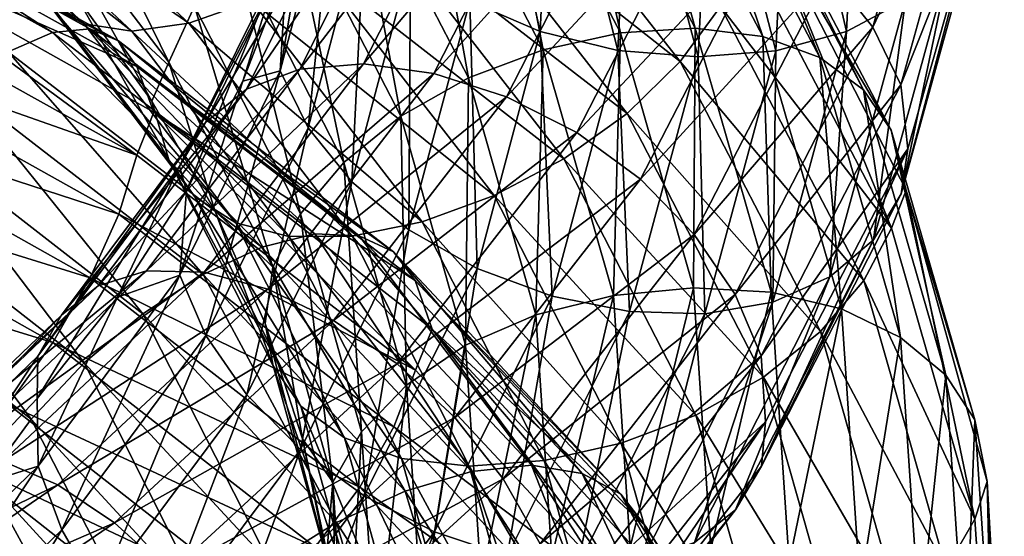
# Model space of a CAD drawing. Header units: metres. Extents: x -80 to 80, y -455 to 95.
# Tile 195 of 256: x 10.88 to 18.98, y -332.4 to -328.14. Entities that reach past the tile are written whole.
import ezdxf

# ---------------------------------------------------------------- set-up
doc = ezdxf.new("R2010")
doc.units = ezdxf.units.M
doc.layers.add('solid_501010_k_01_02', color=7, linetype='CONTINUOUS')

msp = doc.modelspace()

# ---------------------------------------------------------------- linework, layer by layer
at = {"layer": 'solid_501010_k_01_02'}
for points in [[(17.543005, -327.752686, 1095.840332), (17.903172, -328.204071, 1095.58313), (18.538763, -325.911163, 1093.530396)], [(18.538763, -325.911163, 1093.530396), (17.903172, -328.204071, 1095.58313), (18.777269, -326.35318, 1093.176758)], [(17.794342, -325.97467, 1089.33313), (17.684505, -328.239441, 1091.296387), (17.211359, -326.195984, 1089.167969)], [(18.170567, -327.979614, 1091.613403), (17.684505, -328.239441, 1091.296387), (17.794342, -325.97467, 1089.33313)], [(15.164137, -328.239868, 1090.880737), (14.583878, -327.987976, 1091.015625), (14.674457, -326.075134, 1089.437866)], [(15.25832, -326.258881, 1089.233521), (15.164137, -328.239868, 1090.880737), (14.674457, -326.075134, 1089.437866)], [(14.777965, -326.250366, 1079.887451), (15.824037, -328.249969, 1081.523071), (15.353075, -326.140411, 1079.586182)], [(15.353075, -326.140411, 1079.586182), (16.439856, -328.210724, 1081.292236), (15.874106, -326.143616, 1079.212524)], [(15.824037, -328.249969, 1081.523071), (16.439856, -328.210724, 1081.292236), (15.353075, -326.140411, 1079.586182)], [(15.874106, -326.143616, 1079.212524), (16.99777, -328.279419, 1080.980591), (16.311583, -326.261688, 1078.785156)], [(16.439856, -328.210724, 1081.292236), (16.99777, -328.279419, 1080.980591), (15.874106, -326.143616, 1079.212524)], [(17.211359, -326.195984, 1089.167969), (17.105122, -328.397583, 1091.056152), (16.567341, -326.317963, 1089.097046)], [(17.684505, -328.239441, 1091.296387), (17.105122, -328.397583, 1091.056152), (17.211359, -326.195984, 1089.167969)], [(14.184924, -326.461395, 1080.102783), (15.189016, -328.389282, 1081.664429), (14.777965, -326.250366, 1079.887451)], [(15.189016, -328.389282, 1081.664429), (15.824037, -328.249969, 1081.523071), (14.777965, -326.250366, 1079.887451)], [(15.804624, -328.394348, 1090.844604), (15.164137, -328.239868, 1090.880737), (15.25832, -326.258881, 1089.233521)], [(15.902784, -326.339355, 1089.119385), (15.804624, -328.394348, 1090.844604), (15.25832, -326.258881, 1089.233521)], [(16.311583, -326.261688, 1078.785156), (17.466213, -328.454163, 1080.603149), (16.646467, -326.480225, 1078.330688)], [(16.99777, -328.279419, 1080.980591), (17.466213, -328.454163, 1080.603149), (16.311583, -326.261688, 1078.785156)], [(16.465078, -328.448059, 1090.904297), (15.804624, -328.394348, 1090.844604), (15.902784, -326.339355, 1089.119385)], [(16.567341, -326.317963, 1089.097046), (16.465078, -328.448059, 1090.904297), (15.902784, -326.339355, 1089.119385)], [(17.105122, -328.397583, 1091.056152), (16.465078, -328.448059, 1090.904297), (16.567341, -326.317963, 1089.097046)], [(17.903172, -328.204071, 1095.58313), (18.133501, -328.67807, 1095.252441), (18.777269, -326.35318, 1093.176758)], [(18.777269, -326.35318, 1093.176758), (18.133501, -328.67807, 1095.252441), (18.850815, -326.86792, 1092.842896)], [(10.912972, -326.926605, 1078.417725), (12.107128, -328.491455, 1079.586426), (11.104724, -326.444946, 1078.693848)], [(12.107128, -328.491455, 1079.586426), (12.319862, -328.030243, 1079.891235), (11.104724, -326.444946, 1078.693848)], [(14.706581, -326.433136, 1074.932861), (16.315853, -328.486572, 1076.558228), (14.313181, -326.907257, 1074.867065)], [(16.649509, -328.031891, 1076.777588), (16.315853, -328.486572, 1076.558228), (14.706581, -326.433136, 1074.932861)], [(13.610211, -326.761047, 1080.218506), (14.573623, -328.620453, 1081.707275), (14.184924, -326.461395, 1080.102783)], [(14.573623, -328.620453, 1081.707275), (15.189016, -328.389282, 1081.664429), (14.184924, -326.461395, 1080.102783)], [(16.646467, -326.480225, 1078.330688), (17.824802, -328.717957, 1080.184814), (16.860628, -326.783722, 1077.876587)], [(17.466213, -328.454163, 1080.603149), (17.824802, -328.717957, 1080.184814), (16.646467, -326.480225, 1078.330688)], [(11.409321, -328.175354, 1076.645996), (11.107467, -328.000458, 1077.140747), (9.580163, -326.567902, 1076.12085)], [(9.840511, -326.707001, 1075.596191), (11.409321, -328.175354, 1076.645996), (9.580163, -326.567902, 1076.12085)], [(10.585681, -326.60376, 1074.597168), (12.273288, -328.171204, 1075.737305), (10.180617, -326.721863, 1075.077759)], [(12.791675, -327.98819, 1075.375244), (12.273288, -328.171204, 1075.737305), (10.585681, -326.60376, 1074.597168)], [(13.18587, -328.548004, 1096.819092), (13.709928, -328.504211, 1097.200317), (14.637698, -326.666626, 1095.64856)], [(14.078177, -326.768677, 1095.337891), (13.18587, -328.548004, 1096.819092), (14.637698, -326.666626, 1095.64856)], [(14.637698, -326.666626, 1095.64856), (13.709928, -328.504211, 1097.200317), (15.255797, -326.681152, 1095.879761)], [(13.709928, -328.504211, 1097.200317), (14.28885, -328.584259, 1097.507935), (15.255797, -326.681152, 1095.879761)], [(15.255797, -326.681152, 1095.879761), (14.28885, -328.584259, 1097.507935), (15.893609, -326.805298, 1096.022583)], [(11.803648, -328.23584, 1076.168213), (11.409321, -328.175354, 1076.645996), (9.840511, -326.707001, 1075.596191)], [(10.180617, -326.721863, 1075.077759), (11.803648, -328.23584, 1076.168213), (9.840511, -326.707001, 1075.596191)], [(12.273288, -328.171204, 1075.737305), (11.803648, -328.23584, 1076.168213), (10.180617, -326.721863, 1075.077759)], [(12.746225, -328.715118, 1096.383301), (13.18587, -328.548004, 1096.819092), (14.078177, -326.768677, 1095.337891)], [(13.608781, -326.983643, 1094.962646), (12.746225, -328.715118, 1096.383301), (14.078177, -326.768677, 1095.337891)], [(13.022878, -328.563019, 1093.317749), (13.076133, -327.717682, 1093.394287), (13.327302, -326.772858, 1092.627441)], [(13.485211, -326.811981, 1091.902466), (13.022878, -328.563019, 1093.317749), (13.327302, -326.772858, 1092.627441)], [(13.089966, -327.136536, 1080.221191), (14.016551, -328.934937, 1081.6427), (13.610211, -326.761047, 1080.218506)], [(14.016551, -328.934937, 1081.6427), (14.573623, -328.620453, 1081.707275), (13.610211, -326.761047, 1080.218506)], [(8.681406, -326.871277, 1067.754639), (11.1503, -328.24588, 1068.720703), (8.920658, -326.808075, 1067.192993)], [(8.920658, -326.808075, 1067.192993), (11.457592, -328.217957, 1068.187866), (9.103803, -326.876434, 1066.635864)], [(11.1503, -328.24588, 1068.720703), (11.457592, -328.217957, 1068.187866), (8.920658, -326.808075, 1067.192993)], [(13.253208, -329.031128, 1092.985596), (13.022878, -328.563019, 1093.317749), (13.485211, -326.811981, 1091.902466)], [(13.723719, -327.249664, 1091.546143), (13.253208, -329.031128, 1092.985596), (13.485211, -326.811981, 1091.902466)], [(14.28885, -328.584259, 1097.507935), (14.886235, -328.7771, 1097.728394), (15.893609, -326.805298, 1096.022583)], [(15.893609, -326.805298, 1096.022583), (14.886235, -328.7771, 1097.728394), (16.512136, -327.031708, 1096.067993)], [(16.860628, -326.783722, 1077.876587), (18.054125, -329.052795, 1079.750977), (17.000219, -327.256073, 1077.532104)], [(17.824802, -328.717957, 1080.184814), (18.054125, -329.052795, 1079.750977), (16.860628, -326.783722, 1077.876587)], [(10.784316, -328.405579, 1069.218262), (11.1503, -328.24588, 1068.720703), (8.681406, -326.871277, 1067.754639)], [(9.103803, -326.876434, 1066.635864), (11.692822, -328.314331, 1067.651367), (9.220926, -327.069427, 1066.116211)], [(11.457592, -328.217957, 1068.187866), (11.692822, -328.314331, 1067.651367), (9.103803, -326.876434, 1066.635864)], [(10.912972, -326.926605, 1078.417725), (11.349369, -327.952209, 1078.493652), (11.966612, -328.813812, 1079.134888)], [(10.912972, -326.926605, 1078.417725), (11.966612, -328.813812, 1079.134888), (12.107128, -328.491455, 1079.586426)], [(14.313181, -326.907257, 1074.867065), (15.879406, -328.91452, 1076.439087), (13.844249, -327.33844, 1074.923828)], [(16.315853, -328.486572, 1076.558228), (15.879406, -328.91452, 1076.439087), (14.313181, -326.907257, 1074.867065)], [(18.133501, -328.67807, 1095.252441), (18.190821, -329.205231, 1094.918579), (18.850815, -326.86792, 1092.842896)], [(18.850815, -326.86792, 1092.842896), (18.135239, -329.575104, 1094.447021), (18.77907, -327.237885, 1092.384888)], [(18.850815, -326.86792, 1092.842896), (18.190821, -329.205231, 1094.918579), (18.135239, -329.575104, 1094.447021)], [(12.410125, -328.987946, 1095.920288), (12.746225, -328.715118, 1096.383301), (13.608781, -326.983643, 1094.962646)], [(13.249936, -327.291901, 1094.547241), (12.410125, -328.987946, 1095.920288), (13.608781, -326.983643, 1094.962646)], [(9.220926, -327.069427, 1066.116211), (11.843253, -328.52655, 1067.143066), (9.362438, -327.42749, 1065.698975)], [(11.692822, -328.314331, 1067.651367), (11.843253, -328.52655, 1067.143066), (9.220926, -327.069427, 1066.116211)], [(14.886235, -328.7771, 1097.728394), (15.46556, -329.07135, 1097.847656), (16.512136, -327.031708, 1096.067993)], [(16.512136, -327.031708, 1096.067993), (15.46556, -329.07135, 1097.847656), (17.072502, -327.352692, 1096.00708)], [(12.653519, -327.56897, 1080.107788), (13.54921, -329.3172, 1081.471436), (13.089966, -327.136536, 1080.221191)], [(13.54921, -329.3172, 1081.471436), (14.016551, -328.934937, 1081.6427), (13.089966, -327.136536, 1080.221191)], [(13.613374, -329.476563, 1092.724243), (13.253208, -329.031128, 1092.985596), (13.723719, -327.249664, 1091.546143)], [(14.09667, -327.649963, 1091.243896), (13.613374, -329.476563, 1092.724243), (13.723719, -327.249664, 1091.546143)], [(17.000219, -327.256073, 1077.532104), (18.055853, -329.858093, 1078.942871), (16.862244, -327.577881, 1077.081665)], [(17.000219, -327.256073, 1077.532104), (18.177088, -329.546753, 1079.415283), (18.055853, -329.858093, 1078.942871)], [(18.054125, -329.052795, 1079.750977), (18.177088, -329.546753, 1079.415283), (17.000219, -327.256073, 1077.532104)], [(18.77907, -327.237885, 1092.384888), (18.135239, -329.575104, 1094.447021), (18.54215, -327.638458, 1091.984253)], [(12.195831, -329.347626, 1095.457886), (12.410125, -328.987946, 1095.920288), (13.249936, -327.291901, 1094.547241)], [(13.021141, -327.672668, 1094.117188), (12.195831, -329.347626, 1095.457886), (13.249936, -327.291901, 1094.547241)], [(13.844249, -327.33844, 1074.923828), (15.35916, -329.288879, 1076.434814), (13.326221, -327.704651, 1075.098633)], [(15.879406, -328.91452, 1076.439087), (15.35916, -329.288879, 1076.434814), (13.844249, -327.33844, 1074.923828)], [(15.46556, -329.07135, 1097.847656), (15.990408, -329.455292, 1097.852051), (17.072502, -327.352692, 1096.00708)], [(17.072502, -327.352692, 1096.00708), (15.990408, -329.455292, 1097.852051), (17.543005, -327.752686, 1095.840332)], [(9.362438, -327.42749, 1065.698975), (11.844388, -329.257172, 1066.337646), (9.221809, -327.793915, 1065.319336)], [(9.362438, -327.42749, 1065.698975), (11.982868, -328.903473, 1066.736084), (11.844388, -329.257172, 1066.337646)], [(11.843253, -328.52655, 1067.143066), (11.982868, -328.903473, 1066.736084), (9.362438, -327.42749, 1065.698975)], [(12.319862, -328.030243, 1079.891235), (13.191936, -329.741241, 1081.209229), (12.653519, -327.56897, 1080.107788)], [(13.191936, -329.741241, 1081.209229), (13.54921, -329.3172, 1081.471436), (12.653519, -327.56897, 1080.107788)], [(16.862244, -327.577881, 1077.081665), (18.055853, -329.858093, 1078.942871), (16.649509, -328.031891, 1076.777588)], [(14.083877, -329.871918, 1092.551514), (13.613374, -329.476563, 1092.724243), (14.09667, -327.649963, 1091.243896)], [(14.583878, -327.987976, 1091.015625), (14.083877, -329.871918, 1092.551514), (14.09667, -327.649963, 1091.243896)], [(18.54215, -327.638458, 1091.984253), (17.906445, -329.955139, 1094.010986), (18.170567, -327.979614, 1091.613403)], [(18.135239, -329.575104, 1094.447021), (17.906445, -329.955139, 1094.010986), (18.54215, -327.638458, 1091.984253)], [(10.914428, -327.723724, 1077.621826), (12.108743, -329.295593, 1078.781494), (11.349369, -327.952209, 1078.493652)], [(12.322906, -329.599701, 1078.32019), (12.108743, -329.295593, 1078.781494), (10.914428, -327.723724, 1077.621826)], [(11.107467, -328.000458, 1077.140747), (12.322906, -329.599701, 1078.32019), (10.914428, -327.723724, 1077.621826)], [(13.021141, -327.672668, 1094.117188), (12.251602, -329.552094, 1094.857666), (12.195831, -329.347626, 1095.457886)], [(13.021141, -327.672668, 1094.117188), (12.716426, -328.646576, 1094.140381), (12.251602, -329.552094, 1094.857666)], [(13.021141, -327.672668, 1094.117188), (13.076133, -327.717682, 1093.394287), (12.716426, -328.646576, 1094.140381)], [(13.022878, -328.563019, 1093.317749), (12.716426, -328.646576, 1094.140381), (13.076133, -327.717682, 1093.394287)], [(13.326221, -327.704651, 1075.098633), (14.784449, -329.590912, 1076.543701), (12.791675, -327.98819, 1075.375244)], [(15.35916, -329.288879, 1076.434814), (14.784449, -329.590912, 1076.543701), (13.326221, -327.704651, 1075.098633)], [(9.221809, -327.793915, 1065.319336), (11.844388, -329.257172, 1066.337646), (9.105467, -328.292908, 1065.078125)], [(15.990408, -329.455292, 1097.852051), (16.431089, -329.909882, 1097.738159), (17.543005, -327.752686, 1095.840332)], [(17.543005, -327.752686, 1095.840332), (16.431089, -329.909882, 1097.738159), (17.903172, -328.204071, 1095.58313)], [(12.108743, -329.295593, 1078.781494), (11.966612, -328.813812, 1079.134888), (11.349369, -327.952209, 1078.493652)], [(12.791675, -327.98819, 1075.375244), (14.191408, -329.807159, 1076.753784), (12.273288, -328.171204, 1075.737305)], [(14.784449, -329.590912, 1076.543701), (14.191408, -329.807159, 1076.753784), (12.791675, -327.98819, 1075.375244)], [(14.644243, -330.190765, 1092.484253), (14.083877, -329.871918, 1092.551514), (14.583878, -327.987976, 1091.015625)], [(15.164137, -328.239868, 1090.880737), (14.644243, -330.190765, 1092.484253), (14.583878, -327.987976, 1091.015625)], [(18.170567, -327.979614, 1091.613403), (17.5476, -330.259918, 1093.589233), (17.684505, -328.239441, 1091.296387)], [(17.906445, -329.955139, 1094.010986), (17.5476, -330.259918, 1093.589233), (18.170567, -327.979614, 1091.613403)], [(12.657789, -329.815399, 1077.859253), (12.322906, -329.599701, 1078.32019), (11.107467, -328.000458, 1077.140747)], [(11.409321, -328.175354, 1076.645996), (12.657789, -329.815399, 1077.859253), (11.107467, -328.000458, 1077.140747)], [(12.107128, -328.491455, 1079.586426), (12.964142, -330.180145, 1080.873291), (12.319862, -328.030243, 1079.891235)], [(12.964142, -330.180145, 1080.873291), (13.191936, -329.741241, 1081.209229), (12.319862, -328.030243, 1079.891235)], [(16.649509, -328.031891, 1076.777588), (17.82806, -330.291107, 1078.606323), (16.315853, -328.486572, 1076.558228)], [(18.055853, -329.858093, 1078.942871), (17.82806, -330.291107, 1078.606323), (16.649509, -328.031891, 1076.777588)], [(11.1503, -328.24588, 1068.720703), (13.308543, -329.906342, 1069.947876), (11.457592, -328.217957, 1068.187866)], [(13.095265, -329.927856, 1077.427368), (12.657789, -329.815399, 1077.859253), (11.409321, -328.175354, 1076.645996)], [(11.803648, -328.23584, 1076.168213), (13.095265, -329.927856, 1077.427368), (11.409321, -328.175354, 1076.645996)], [(11.457592, -328.217957, 1068.187866), (13.675315, -329.922089, 1069.450317), (11.692822, -328.314331, 1067.651367)], [(13.308543, -329.906342, 1069.947876), (13.675315, -329.922089, 1069.450317), (11.457592, -328.217957, 1068.187866)], [(12.273288, -328.171204, 1075.737305), (13.616297, -329.924011, 1077.052612), (11.803648, -328.23584, 1076.168213)], [(14.191408, -329.807159, 1076.753784), (13.616297, -329.924011, 1077.052612), (12.273288, -328.171204, 1075.737305)], [(15.824037, -328.249969, 1081.523071), (16.426291, -330.350586, 1083.253052), (16.439856, -328.210724, 1081.292236)], [(16.426291, -330.350586, 1083.253052), (17.065548, -330.386108, 1083.095947), (16.439856, -328.210724, 1081.292236)], [(16.431089, -329.909882, 1097.738159), (16.768427, -330.40506, 1097.519165), (17.903172, -328.204071, 1095.58313)], [(16.439856, -328.210724, 1081.292236), (17.065548, -330.386108, 1083.095947), (16.99777, -328.279419, 1080.980591)], [(17.903172, -328.204071, 1095.58313), (16.768427, -330.40506, 1097.519165), (18.133501, -328.67807, 1095.252441)], [(9.105467, -328.292908, 1065.078125), (11.694959, -329.742615, 1066.077271), (8.922994, -328.840973, 1064.957397)], [(11.844388, -329.257172, 1066.337646), (11.694959, -329.742615, 1066.077271), (9.105467, -328.292908, 1065.078125)], [(10.784316, -328.405579, 1069.218262), (12.87172, -330.01535, 1070.401489), (11.1503, -328.24588, 1068.720703)], [(12.87172, -330.01535, 1070.401489), (13.308543, -329.906342, 1069.947876), (11.1503, -328.24588, 1068.720703)], [(13.616297, -329.924011, 1077.052612), (13.095265, -329.927856, 1077.427368), (11.803648, -328.23584, 1076.168213)], [(15.262771, -330.417999, 1092.524536), (14.644243, -330.190765, 1092.484253), (15.164137, -328.239868, 1090.880737)], [(15.804624, -328.394348, 1090.844604), (15.262771, -330.417999, 1092.524536), (15.164137, -328.239868, 1090.880737)], [(15.189016, -328.389282, 1081.664429), (15.767102, -330.414063, 1083.31665), (15.824037, -328.249969, 1081.523071)], [(15.767102, -330.414063, 1083.31665), (16.426291, -330.350586, 1083.253052), (15.824037, -328.249969, 1081.523071)], [(16.99777, -328.279419, 1080.980591), (17.644695, -330.524048, 1082.849487), (17.466213, -328.454163, 1080.603149)], [(17.065548, -330.386108, 1083.095947), (17.644695, -330.524048, 1082.849487), (16.99777, -328.279419, 1080.980591)], [(17.684505, -328.239441, 1091.296387), (17.078203, -330.469452, 1093.208618), (17.105122, -328.397583, 1091.056152)], [(17.5476, -330.259918, 1093.589233), (17.078203, -330.469452, 1093.208618), (17.684505, -328.239441, 1091.296387)], [(11.692822, -328.314331, 1067.651367), (13.956075, -330.053253, 1068.939209), (11.843253, -328.52655, 1067.143066)], [(13.675315, -329.922089, 1069.450317), (13.956075, -330.053253, 1068.939209), (11.692822, -328.314331, 1067.651367)], [(14.573623, -328.620453, 1081.707275), (15.128286, -330.572815, 1083.282837), (15.189016, -328.389282, 1081.664429)], [(15.128286, -330.572815, 1083.282837), (15.767102, -330.414063, 1083.31665), (15.189016, -328.389282, 1081.664429)], [(15.900582, -330.545593, 1092.664185), (15.262771, -330.417999, 1092.524536), (15.804624, -328.394348, 1090.844604)], [(16.465078, -328.448059, 1090.904297), (15.900582, -330.545593, 1092.664185), (15.804624, -328.394348, 1090.844604)], [(10.380347, -328.686432, 1069.654785), (12.389559, -330.241394, 1070.787964), (10.784316, -328.405579, 1069.218262)], [(12.389559, -330.241394, 1070.787964), (12.87172, -330.01535, 1070.401489), (10.784316, -328.405579, 1069.218262)], [(16.518681, -330.56546, 1092.895142), (15.900582, -330.545593, 1092.664185), (16.465078, -328.448059, 1090.904297)], [(17.105122, -328.397583, 1091.056152), (16.518681, -330.56546, 1092.895142), (16.465078, -328.448059, 1090.904297)], [(17.078203, -330.469452, 1093.208618), (16.518681, -330.56546, 1092.895142), (17.105122, -328.397583, 1091.056152)], [(17.466213, -328.454163, 1080.603149), (18.130968, -330.758698, 1082.524658), (17.824802, -328.717957, 1080.184814)], [(17.644695, -330.524048, 1082.849487), (18.130968, -330.758698, 1082.524658), (17.466213, -328.454163, 1080.603149)], [(11.526942, -330.334259, 1097.668701), (11.924532, -330.211395, 1098.160034), (13.18587, -328.548004, 1096.819092)], [(12.746225, -328.715118, 1096.383301), (11.526942, -330.334259, 1097.668701), (13.18587, -328.548004, 1096.819092)], [(11.843253, -328.52655, 1067.143066), (14.135625, -330.289337, 1068.444824), (11.982868, -328.903473, 1066.736084)], [(13.956075, -330.053253, 1068.939209), (14.135625, -330.289337, 1068.444824), (11.843253, -328.52655, 1067.143066)], [(11.924532, -330.211395, 1098.160034), (12.398458, -330.221558, 1098.605957), (13.709928, -328.504211, 1097.200317)], [(13.18587, -328.548004, 1096.819092), (11.924532, -330.211395, 1098.160034), (13.709928, -328.504211, 1097.200317)], [(12.107128, -328.491455, 1079.586426), (11.966612, -328.813812, 1079.134888), (12.486076, -329.714325, 1079.812744)], [(12.107128, -328.491455, 1079.586426), (12.486076, -329.714325, 1079.812744), (12.964142, -330.180145, 1080.873291)], [(13.709928, -328.504211, 1097.200317), (12.398458, -330.221558, 1098.605957), (14.28885, -328.584259, 1097.507935)], [(16.315853, -328.486572, 1076.558228), (17.470787, -330.709137, 1078.340576), (15.879406, -328.91452, 1076.439087)], [(17.82806, -330.291107, 1078.606323), (17.470787, -330.709137, 1078.340576), (16.315853, -328.486572, 1076.558228)], [(13.022878, -328.563019, 1093.317749), (12.197458, -330.246063, 1094.648682), (12.716426, -328.646576, 1094.140381)], [(12.41319, -330.743164, 1094.339478), (12.197458, -330.246063, 1094.648682), (13.022878, -328.563019, 1093.317749)], [(12.398458, -330.221558, 1098.605957), (12.922003, -330.362213, 1098.983765), (14.28885, -328.584259, 1097.507935)], [(13.253208, -329.031128, 1092.985596), (12.41319, -330.743164, 1094.339478), (13.022878, -328.563019, 1093.317749)], [(14.28885, -328.584259, 1097.507935), (12.922003, -330.362213, 1098.983765), (14.886235, -328.7771, 1097.728394)], [(14.016551, -328.934937, 1081.6427), (14.550014, -330.822815, 1083.147461), (14.573623, -328.620453, 1081.707275)], [(14.550014, -330.822815, 1083.147461), (15.128286, -330.572815, 1083.282837), (14.573623, -328.620453, 1081.707275)], [(9.963783, -329.066345, 1070.007935), (11.892365, -330.565582, 1071.088501), (10.380347, -328.686432, 1069.654785)], [(11.892365, -330.565582, 1071.088501), (12.389559, -330.241394, 1070.787964), (10.380347, -328.686432, 1069.654785)], [(11.222993, -330.574249, 1097.161743), (11.526942, -330.334259, 1097.668701), (12.746225, -328.715118, 1096.383301)], [(12.410125, -328.987946, 1095.920288), (11.222993, -330.574249, 1097.161743), (12.746225, -328.715118, 1096.383301)], [(12.197458, -330.246063, 1094.648682), (12.251602, -329.552094, 1094.857666), (12.716426, -328.646576, 1094.140381)], [(16.768427, -330.40506, 1097.519165), (16.984159, -330.909515, 1097.209961), (18.133501, -328.67807, 1095.252441)], [(18.133501, -328.67807, 1095.252441), (16.984159, -330.909515, 1097.209961), (18.190821, -329.205231, 1094.918579)], [(17.824802, -328.717957, 1080.184814), (18.503204, -331.070343, 1082.144165), (18.054125, -329.052795, 1079.750977)], [(18.130968, -330.758698, 1082.524658), (18.503204, -331.070343, 1082.144165), (17.824802, -328.717957, 1080.184814)], [(12.922003, -330.362213, 1098.983765), (13.462243, -330.618591, 1099.275391), (14.886235, -328.7771, 1097.728394)], [(14.886235, -328.7771, 1097.728394), (13.462243, -330.618591, 1099.275391), (15.46556, -329.07135, 1097.847656)], [(8.922994, -328.840973, 1064.957397), (11.460592, -330.267334, 1065.929321), (8.684304, -329.406036, 1064.967163)], [(11.694959, -329.742615, 1066.077271), (11.460592, -330.267334, 1065.929321), (8.922994, -328.840973, 1064.957397)], [(12.108743, -329.295593, 1078.781494), (12.486076, -329.714325, 1079.812744), (11.966612, -328.813812, 1079.134888)], [(11.982868, -328.903473, 1066.736084), (14.136979, -331.02774, 1067.629272), (11.844388, -329.257172, 1066.337646)], [(11.982868, -328.903473, 1066.736084), (14.27521, -330.689606, 1068.049927), (14.136979, -331.02774, 1067.629272)], [(14.135625, -330.289337, 1068.444824), (14.27521, -330.689606, 1068.049927), (11.982868, -328.903473, 1066.736084)], [(13.54921, -329.3172, 1081.471436), (14.064884, -331.152069, 1082.915405), (14.016551, -328.934937, 1081.6427)], [(14.064884, -331.152069, 1082.915405), (14.550014, -330.822815, 1083.147461), (14.016551, -328.934937, 1081.6427)], [(15.879406, -328.91452, 1076.439087), (17.003445, -331.086639, 1078.163818), (15.35916, -329.288879, 1076.434814)], [(17.470787, -330.709137, 1078.340576), (17.003445, -331.086639, 1078.163818), (15.879406, -328.91452, 1076.439087)], [(11.029198, -330.914368, 1096.669556), (11.222993, -330.574249, 1097.161743), (12.410125, -328.987946, 1095.920288)], [(12.195831, -329.347626, 1095.457886), (11.029198, -330.914368, 1096.669556), (12.410125, -328.987946, 1095.920288)], [(12.750527, -331.231628, 1094.116821), (12.41319, -330.743164, 1094.339478), (13.253208, -329.031128, 1092.985596)], [(13.613374, -329.476563, 1092.724243), (12.750527, -331.231628, 1094.116821), (13.253208, -329.031128, 1092.985596)], [(9.560093, -329.522766, 1070.255493), (11.410538, -330.96875, 1071.283936), (9.963783, -329.066345, 1070.007935)], [(11.410538, -330.96875, 1071.283936), (11.892365, -330.565582, 1071.088501), (9.963783, -329.066345, 1070.007935)], [(13.462243, -330.618591, 1099.275391), (13.98615, -330.975555, 1099.462402), (15.46556, -329.07135, 1097.847656)], [(15.46556, -329.07135, 1097.847656), (13.98615, -330.975555, 1099.462402), (15.990408, -329.455292, 1097.852051)], [(18.054125, -329.052795, 1079.750977), (18.741253, -331.438293, 1081.731567), (18.177088, -329.546753, 1079.415283)], [(18.503204, -331.070343, 1082.144165), (18.741253, -331.438293, 1081.731567), (18.054125, -329.052795, 1079.750977)], [(11.844388, -329.257172, 1066.337646), (14.136979, -331.02774, 1067.629272), (11.694959, -329.742615, 1066.077271)], [(16.984159, -330.909515, 1097.209961), (17.019762, -331.453949, 1096.880493), (18.190821, -329.205231, 1094.918579)], [(18.190821, -329.205231, 1094.918579), (16.985786, -331.818176, 1096.391724), (18.135239, -329.575104, 1094.447021)], [(18.190821, -329.205231, 1094.918579), (17.019762, -331.453949, 1096.880493), (16.985786, -331.818176, 1096.391724)], [(12.195831, -329.347626, 1095.457886), (11.68613, -330.425842, 1095.53772), (11.023631, -331.262329, 1096.174438)], [(12.195831, -329.347626, 1095.457886), (11.023631, -331.262329, 1096.174438), (11.029198, -330.914368, 1096.669556)], [(12.195831, -329.347626, 1095.457886), (12.251602, -329.552094, 1094.857666), (11.68613, -330.425842, 1095.53772)], [(12.108743, -329.295593, 1078.781494), (12.965872, -330.992004, 1080.058594), (12.486076, -329.714325, 1079.812744)], [(13.195193, -331.32605, 1079.618896), (12.965872, -330.992004, 1080.058594), (12.108743, -329.295593, 1078.781494)], [(12.322906, -329.599701, 1078.32019), (13.195193, -331.32605, 1079.618896), (12.108743, -329.295593, 1078.781494)], [(13.191936, -329.741241, 1081.209229), (13.694013, -331.536713, 1082.605225), (13.54921, -329.3172, 1081.471436)], [(13.694013, -331.536713, 1082.605225), (14.064884, -331.152069, 1082.915405), (13.54921, -329.3172, 1081.471436)], [(15.35916, -329.288879, 1076.434814), (16.446373, -331.398926, 1078.09314), (14.784449, -329.590912, 1076.543701)], [(17.003445, -331.086639, 1078.163818), (16.446373, -331.398926, 1078.09314), (15.35916, -329.288879, 1076.434814)], [(8.684304, -329.406036, 1064.967163), (11.154022, -330.800507, 1065.905396), (8.399787, -329.955933, 1065.116211)], [(11.460592, -330.267334, 1065.929321), (11.154022, -330.800507, 1065.905396), (8.684304, -329.406036, 1064.967163)], [(9.194662, -330.032959, 1070.375122), (10.974374, -331.431396, 1071.355469), (9.560093, -329.522766, 1070.255493)], [(10.974374, -331.431396, 1071.355469), (11.410538, -330.96875, 1071.283936), (9.560093, -329.522766, 1070.255493)], [(13.191209, -331.681732, 1093.996704), (12.750527, -331.231628, 1094.116821), (13.613374, -329.476563, 1092.724243)], [(14.083877, -329.871918, 1092.551514), (13.191209, -331.681732, 1093.996704), (13.613374, -329.476563, 1092.724243)], [(13.98615, -330.975555, 1099.462402), (14.460793, -331.417664, 1099.526733), (15.990408, -329.455292, 1097.852051)], [(15.990408, -329.455292, 1097.852051), (14.460793, -331.417664, 1099.526733), (16.431089, -329.909882, 1097.738159)], [(12.197458, -330.246063, 1094.648682), (11.68613, -330.425842, 1095.53772), (12.251602, -329.552094, 1094.857666)], [(13.553782, -331.586304, 1079.194458), (13.195193, -331.32605, 1079.618896), (12.322906, -329.599701, 1078.32019)], [(12.657789, -329.815399, 1077.859253), (13.553782, -331.586304, 1079.194458), (12.322906, -329.599701, 1078.32019)], [(14.784449, -329.590912, 1076.543701), (15.830978, -331.630859, 1078.130615), (14.191408, -329.807159, 1076.753784)], [(16.446373, -331.398926, 1078.09314), (15.830978, -331.630859, 1078.130615), (14.784449, -329.590912, 1076.543701)], [(18.135239, -329.575104, 1094.447021), (16.985786, -331.818176, 1096.391724), (17.906445, -329.955139, 1094.010986)], [(18.177088, -329.546753, 1079.415283), (18.74305, -332.255402, 1080.909668), (18.055853, -329.858093, 1078.942871)], [(18.177088, -329.546753, 1079.415283), (18.842901, -331.946655, 1081.397827), (18.74305, -332.255402, 1080.909668)], [(18.741253, -331.438293, 1081.731567), (18.842901, -331.946655, 1081.397827), (18.177088, -329.546753, 1079.415283)], [(11.694959, -329.742615, 1066.077271), (13.958626, -331.496429, 1067.345337), (11.460592, -330.267334, 1065.929321)], [(14.136979, -331.02774, 1067.629272), (13.958626, -331.496429, 1067.345337), (11.694959, -329.742615, 1066.077271)], [(12.965872, -330.992004, 1080.058594), (12.901025, -330.642914, 1080.517456), (12.486076, -329.714325, 1079.812744)], [(12.964142, -330.180145, 1080.873291), (12.486076, -329.714325, 1079.812744), (12.901025, -330.642914, 1080.517456)], [(12.964142, -330.180145, 1080.873291), (13.45755, -331.952087, 1082.236694), (13.191936, -329.741241, 1081.209229)], [(13.45755, -331.952087, 1082.236694), (13.694013, -331.536713, 1082.605225), (13.191936, -329.741241, 1081.209229)], [(14.022226, -331.755554, 1078.812378), (13.553782, -331.586304, 1079.194458), (12.657789, -329.815399, 1077.859253)], [(13.095265, -329.927856, 1077.427368), (14.022226, -331.755554, 1078.812378), (12.657789, -329.815399, 1077.859253)], [(14.191408, -329.807159, 1076.753784), (15.195959, -331.77359, 1078.268555), (13.616297, -329.924011, 1077.052612)], [(15.830978, -331.630859, 1078.130615), (15.195959, -331.77359, 1078.268555), (14.191408, -329.807159, 1076.753784)], [(12.87172, -330.01535, 1070.401489), (14.598568, -331.86203, 1071.799438), (13.308543, -329.906342, 1069.947876)], [(13.616297, -329.924011, 1077.052612), (14.580139, -331.818146, 1078.498657), (13.095265, -329.927856, 1077.427368)], [(14.580139, -331.818146, 1078.498657), (14.022226, -331.755554, 1078.812378), (13.095265, -329.927856, 1077.427368)], [(13.716057, -332.064545, 1093.993774), (13.191209, -331.681732, 1093.996704), (14.083877, -329.871918, 1092.551514)], [(13.308543, -329.906342, 1069.947876), (15.093993, -331.812042, 1071.396729), (13.675315, -329.922089, 1069.450317)], [(14.598568, -331.86203, 1071.799438), (15.093993, -331.812042, 1071.396729), (13.308543, -329.906342, 1069.947876)], [(15.195959, -331.77359, 1078.268555), (14.580139, -331.818146, 1078.498657), (13.616297, -329.924011, 1077.052612)], [(13.675315, -329.922089, 1069.450317), (15.509971, -331.878754, 1070.940186), (13.956075, -330.053253, 1068.939209)], [(15.093993, -331.812042, 1071.396729), (15.509971, -331.878754, 1070.940186), (13.675315, -329.922089, 1069.450317)], [(14.644243, -330.190765, 1092.484253), (13.716057, -332.064545, 1093.993774), (14.083877, -329.871918, 1092.551514)], [(14.460793, -331.417664, 1099.526733), (14.859319, -331.922699, 1099.461182), (16.431089, -329.909882, 1097.738159)], [(16.431089, -329.909882, 1097.738159), (14.859319, -331.922699, 1099.461182), (16.768427, -330.40506, 1097.519165)], [(18.055853, -329.858093, 1078.942871), (18.74305, -332.255402, 1080.909668), (17.82806, -330.291107, 1078.606323)], [(11.154022, -330.800507, 1065.905396), (10.788591, -331.311371, 1066.015747), (8.399787, -329.955933, 1065.116211)], [(12.389559, -330.241394, 1070.787964), (14.051721, -332.0242, 1072.128052), (12.87172, -330.01535, 1070.401489)], [(14.051721, -332.0242, 1072.128052), (14.598568, -331.86203, 1071.799438), (12.87172, -330.01535, 1070.401489)], [(17.906445, -329.955139, 1094.010986), (16.771492, -332.178528, 1095.921997), (17.5476, -330.259918, 1093.589233)], [(16.985786, -331.818176, 1096.391724), (16.771492, -332.178528, 1095.921997), (17.906445, -329.955139, 1094.010986)], [(10.608464, -331.929596, 1071.295776), (10.974374, -331.431396, 1071.355469), (9.194662, -330.032959, 1070.375122)], [(13.956075, -330.053253, 1068.939209), (15.828397, -332.050476, 1070.458252), (14.135625, -330.289337, 1068.444824)], [(15.509971, -331.878754, 1070.940186), (15.828397, -332.050476, 1070.458252), (13.956075, -330.053253, 1068.939209)], [(9.985019, -331.802856, 1098.777344), (10.329424, -331.719543, 1099.317749), (11.924532, -330.211395, 1098.160034)], [(11.526942, -330.334259, 1097.668701), (9.985019, -331.802856, 1098.777344), (11.924532, -330.211395, 1098.160034)], [(11.924532, -330.211395, 1098.160034), (10.329424, -331.719543, 1099.317749), (12.398458, -330.221558, 1098.605957)], [(10.329424, -331.719543, 1099.317749), (10.739955, -331.777771, 1099.820923), (12.398458, -330.221558, 1098.605957)], [(12.398458, -330.221558, 1098.605957), (10.739955, -331.777771, 1099.820923), (12.922003, -330.362213, 1098.983765)], [(12.197458, -330.246063, 1094.648682), (11.030669, -331.820038, 1095.85144), (11.68613, -330.425842, 1095.53772)], [(11.225764, -332.343933, 1095.562988), (11.030669, -331.820038, 1095.85144), (12.197458, -330.246063, 1094.648682)], [(12.41319, -330.743164, 1094.339478), (11.225764, -332.343933, 1095.562988), (12.197458, -330.246063, 1094.648682)], [(11.892365, -330.565582, 1071.088501), (13.487823, -332.283508, 1072.367676), (12.389559, -330.241394, 1070.787964)], [(13.487823, -332.283508, 1072.367676), (14.051721, -332.0242, 1072.128052), (12.389559, -330.241394, 1070.787964)], [(12.964142, -330.180145, 1080.873291), (12.901025, -330.642914, 1080.517456), (13.208364, -331.594177, 1081.24292)], [(12.964142, -330.180145, 1080.873291), (13.208364, -331.594177, 1081.24292), (13.45755, -331.952087, 1082.236694)], [(14.295382, -332.361267, 1094.106323), (13.716057, -332.064545, 1093.993774), (14.644243, -330.190765, 1092.484253)], [(15.262771, -330.417999, 1092.524536), (14.295382, -332.361267, 1094.106323), (14.644243, -330.190765, 1092.484253)], [(9.721728, -332.013519, 1098.231567), (9.985019, -331.802856, 1098.777344), (11.526942, -330.334259, 1097.668701)], [(11.222993, -330.574249, 1097.161743), (9.721728, -332.013519, 1098.231567), (11.526942, -330.334259, 1097.668701)], [(11.460592, -330.267334, 1065.929321), (13.678895, -331.992371, 1067.164063), (11.154022, -330.800507, 1065.905396)], [(13.958626, -331.496429, 1067.345337), (13.678895, -331.992371, 1067.164063), (11.460592, -330.267334, 1065.929321)], [(14.135625, -330.289337, 1068.444824), (16.032034, -332.314453, 1069.980103), (14.27521, -330.689606, 1068.049927)], [(15.828397, -332.050476, 1070.458252), (16.032034, -332.314453, 1069.980103), (14.135625, -330.289337, 1068.444824)], [(17.5476, -330.259918, 1093.589233), (16.435392, -332.448486, 1095.451782), (17.078203, -330.469452, 1093.208618)], [(16.771492, -332.178528, 1095.921997), (16.435392, -332.448486, 1095.451782), (17.5476, -330.259918, 1093.589233)], [(17.82806, -330.291107, 1078.606323), (18.506586, -332.666199, 1080.53894), (17.470787, -330.709137, 1078.340576)], [(18.74305, -332.255402, 1080.909668), (18.506586, -332.666199, 1080.53894), (17.82806, -330.291107, 1078.606323)], [(10.739955, -331.777771, 1099.820923), (11.193466, -331.972412, 1100.260742), (12.922003, -330.362213, 1098.983765)], [(12.922003, -330.362213, 1098.983765), (11.193466, -331.972412, 1100.260742), (13.462243, -330.618591, 1099.275391)], [(14.892767, -332.559448, 1094.321899), (14.295382, -332.361267, 1094.106323), (15.262771, -330.417999, 1092.524536)], [(14.859319, -331.922699, 1099.461182), (15.164388, -332.458252, 1099.2771), (16.768427, -330.40506, 1097.519165)], [(15.900582, -330.545593, 1092.664185), (14.892767, -332.559448, 1094.321899), (15.262771, -330.417999, 1092.524536)], [(15.128286, -330.572815, 1083.282837), (15.260553, -332.569763, 1084.895142), (15.767102, -330.414063, 1083.31665)], [(16.768427, -330.40506, 1097.519165), (15.164388, -332.458252, 1099.2771), (16.984159, -330.909515, 1097.209961)], [(15.260553, -332.569763, 1084.895142), (15.904954, -332.485321, 1085.007202), (15.767102, -330.414063, 1083.31665)], [(15.767102, -330.414063, 1083.31665), (15.904954, -332.485321, 1085.007202), (16.426291, -330.350586, 1083.253052)], [(15.904954, -332.485321, 1085.007202), (16.569906, -332.499664, 1085.022827), (16.426291, -330.350586, 1083.253052)], [(16.426291, -330.350586, 1083.253052), (16.569906, -332.499664, 1085.022827), (17.065548, -330.386108, 1083.095947)], [(16.569906, -332.499664, 1085.022827), (17.214752, -332.611938, 1084.941162), (17.065548, -330.386108, 1083.095947)], [(17.065548, -330.386108, 1083.095947), (17.214752, -332.611938, 1084.941162), (17.644695, -330.524048, 1082.849487)], [(11.030669, -331.820038, 1095.85144), (11.023631, -331.262329, 1096.174438), (11.68613, -330.425842, 1095.53772)], [(17.078203, -330.469452, 1093.208618), (15.995747, -332.609924, 1095.010864), (16.518681, -330.56546, 1092.895142)], [(16.435392, -332.448486, 1095.451782), (15.995747, -332.609924, 1095.010864), (17.078203, -330.469452, 1093.208618)], [(9.553857, -332.336151, 1097.713013), (9.721728, -332.013519, 1098.231567), (11.222993, -330.574249, 1097.161743)], [(11.029198, -330.914368, 1096.669556), (9.553857, -332.336151, 1097.713013), (11.222993, -330.574249, 1097.161743)], [(11.410538, -330.96875, 1071.283936), (12.941355, -332.624634, 1072.50293), (11.892365, -330.565582, 1071.088501)], [(12.941355, -332.624634, 1072.50293), (13.487823, -332.283508, 1072.367676), (11.892365, -330.565582, 1071.088501)], [(14.550014, -330.822815, 1083.147461), (14.677224, -332.753571, 1084.687622), (15.128286, -330.572815, 1083.282837)], [(14.677224, -332.753571, 1084.687622), (15.260553, -332.569763, 1084.895142), (15.128286, -330.572815, 1083.282837)], [(15.471689, -332.646515, 1094.627808), (14.892767, -332.559448, 1094.321899), (15.900582, -330.545593, 1092.664185)], [(16.518681, -330.56546, 1092.895142), (15.471689, -332.646515, 1094.627808), (15.900582, -330.545593, 1092.664185)], [(15.995747, -332.609924, 1095.010864), (15.471689, -332.646515, 1094.627808), (16.518681, -330.56546, 1092.895142)], [(17.214752, -332.611938, 1084.941162), (17.798964, -332.820923, 1084.76123), (17.644695, -330.524048, 1082.849487)], [(17.644695, -330.524048, 1082.849487), (17.798964, -332.820923, 1084.76123), (18.130968, -330.758698, 1082.524658)], [(11.193466, -331.972412, 1100.260742), (11.661441, -332.28537, 1100.615234), (13.462243, -330.618591, 1099.275391)], [(13.462243, -330.618591, 1099.275391), (11.661441, -332.28537, 1100.615234), (13.98615, -330.975555, 1099.462402)], [(13.459345, -332.772125, 1081.411743), (13.208364, -331.594177, 1081.24292), (12.901025, -330.642914, 1080.517456)], [(12.965872, -330.992004, 1080.058594), (13.459345, -332.772125, 1081.411743), (12.901025, -330.642914, 1080.517456)], [(11.530832, -332.872101, 1095.375977), (11.225764, -332.343933, 1095.562988), (12.41319, -330.743164, 1094.339478)], [(12.750527, -331.231628, 1094.116821), (11.530832, -332.872101, 1095.375977), (12.41319, -330.743164, 1094.339478)], [(14.27521, -330.689606, 1068.049927), (16.033571, -333.061981, 1069.15271), (14.136979, -331.02774, 1067.629272)], [(14.27521, -330.689606, 1068.049927), (16.162361, -332.733459, 1069.592407), (16.033571, -333.061981, 1069.15271)], [(16.032034, -332.314453, 1069.980103), (16.162361, -332.733459, 1069.592407), (14.27521, -330.689606, 1068.049927)], [(17.470787, -330.709137, 1078.340576), (18.135714, -333.045471, 1080.224487), (17.003445, -331.086639, 1078.163818)], [(18.506586, -332.666199, 1080.53894), (18.135714, -333.045471, 1080.224487), (17.470787, -330.709137, 1078.340576)], [(11.154022, -330.800507, 1065.905396), (13.312986, -332.486176, 1067.098755), (10.788591, -331.311371, 1066.015747)], [(13.678895, -331.992371, 1067.164063), (13.312986, -332.486176, 1067.098755), (11.154022, -330.800507, 1065.905396)], [(14.064884, -331.152069, 1082.915405), (14.187854, -333.028381, 1084.393555), (14.550014, -330.822815, 1083.147461)], [(14.187854, -333.028381, 1084.393555), (14.677224, -332.753571, 1084.687622), (14.550014, -330.822815, 1083.147461)], [(17.798964, -332.820923, 1084.76123), (18.289486, -333.117035, 1084.490112), (18.130968, -330.758698, 1082.524658)], [(18.130968, -330.758698, 1082.524658), (18.289486, -333.117035, 1084.490112), (18.503204, -331.070343, 1082.144165)], [(11.029198, -330.914368, 1096.669556), (10.267529, -332.058807, 1096.763916), (9.553857, -332.336151, 1097.713013)], [(11.029198, -330.914368, 1096.669556), (11.023631, -331.262329, 1096.174438), (10.267529, -332.058807, 1096.763916)], [(10.974374, -331.431396, 1071.355469), (12.446676, -333.031891, 1072.518799), (11.410538, -330.96875, 1071.283936)], [(12.446676, -333.031891, 1072.518799), (12.941355, -332.624634, 1072.50293), (11.410538, -330.96875, 1071.283936)], [(11.661441, -332.28537, 1100.615234), (12.115266, -332.698181, 1100.862061), (13.98615, -330.975555, 1099.462402)], [(13.98615, -330.975555, 1099.462402), (12.115266, -332.698181, 1100.862061), (14.460793, -331.417664, 1099.526733)], [(15.164388, -332.458252, 1099.2771), (15.359482, -332.990814, 1098.987793), (16.984159, -330.909515, 1097.209961)], [(16.984159, -330.909515, 1097.209961), (15.359482, -332.990814, 1098.987793), (17.019762, -331.453949, 1096.880493)], [(13.697395, -333.137817, 1080.994629), (13.459345, -332.772125, 1081.411743), (12.965872, -330.992004, 1080.058594)], [(13.195193, -331.32605, 1079.618896), (13.697395, -333.137817, 1080.994629), (12.965872, -330.992004, 1080.058594)], [(14.136979, -331.02774, 1067.629272), (16.033571, -333.061981, 1069.15271), (13.958626, -331.496429, 1067.345337)], [(17.003445, -331.086639, 1078.163818), (17.650585, -333.36969, 1079.987183), (16.446373, -331.398926, 1078.09314)], [(18.135714, -333.045471, 1080.224487), (17.650585, -333.36969, 1079.987183), (17.003445, -331.086639, 1078.163818)], [(18.289486, -333.117035, 1084.490112), (18.664978, -333.477814, 1084.148193), (18.503204, -331.070343, 1082.144165)], [(18.503204, -331.070343, 1082.144165), (18.664978, -333.477814, 1084.148193), (18.741253, -331.438293, 1081.731567)], [(13.694013, -331.536713, 1082.605225), (13.81374, -333.37262, 1084.034424), (14.064884, -331.152069, 1082.915405)], [(13.81374, -333.37262, 1084.034424), (14.187854, -333.028381, 1084.393555), (14.064884, -331.152069, 1082.915405)], [(11.030669, -331.820038, 1095.85144), (10.267529, -332.058807, 1096.763916), (11.023631, -331.262329, 1096.174438)], [(10.788591, -331.311371, 1066.015747), (12.876822, -332.9487, 1067.161865), (10.384901, -331.773102, 1066.25293)], [(13.312986, -332.486176, 1067.098755), (12.876822, -332.9487, 1067.161865), (10.788591, -331.311371, 1066.015747)], [(11.929359, -333.372772, 1095.303955), (11.530832, -332.872101, 1095.375977), (12.750527, -331.231628, 1094.116821)], [(13.191209, -331.681732, 1093.996704), (11.929359, -333.372772, 1095.303955), (12.750527, -331.231628, 1094.116821)], [(14.069632, -333.44519, 1080.608643), (13.697395, -333.137817, 1080.994629), (13.195193, -331.32605, 1079.618896)], [(13.553782, -331.586304, 1079.194458), (14.069632, -333.44519, 1080.608643), (13.195193, -331.32605, 1079.618896)], [(10.608464, -331.929596, 1071.295776), (12.031677, -333.484497, 1072.411255), (10.974374, -331.431396, 1071.355469)], [(12.031677, -333.484497, 1072.411255), (12.446676, -333.031891, 1072.518799), (10.974374, -331.431396, 1071.355469)], [(12.115266, -332.698181, 1100.862061), (12.526418, -333.192017, 1100.979126), (14.460793, -331.417664, 1099.526733)], [(14.460793, -331.417664, 1099.526733), (12.526418, -333.192017, 1100.979126), (14.859319, -331.922699, 1099.461182)], [(15.359482, -332.990814, 1098.987793), (15.374965, -333.543213, 1098.654785), (17.019762, -331.453949, 1096.880493)], [(17.019762, -331.453949, 1096.880493), (15.360953, -333.910065, 1098.157471), (16.985786, -331.818176, 1096.391724)], [(17.019762, -331.453949, 1096.880493), (15.374965, -333.543213, 1098.654785), (15.360953, -333.910065, 1098.157471)], [(16.446373, -331.398926, 1078.09314), (17.072311, -333.616333, 1079.84668), (15.830978, -331.630859, 1078.130615)], [(17.650585, -333.36969, 1079.987183), (17.072311, -333.616333, 1079.84668), (16.446373, -331.398926, 1078.09314)], [(18.664978, -333.477814, 1084.148193), (18.905109, -333.87973, 1083.757202), (18.741253, -331.438293, 1081.731567)], [(18.741253, -331.438293, 1081.731567), (18.905109, -333.87973, 1083.757202), (18.842901, -331.946655, 1081.397827)], [(13.45755, -331.952087, 1082.236694), (13.57521, -333.763763, 1083.632568), (13.694013, -331.536713, 1082.605225)], [(13.57521, -333.763763, 1083.632568), (13.81374, -333.37262, 1084.034424), (13.694013, -331.536713, 1082.605225)], [(13.958626, -331.496429, 1067.345337), (15.83129, -333.511292, 1068.841675), (13.678895, -331.992371, 1067.164063)], [(16.033571, -333.061981, 1069.15271), (15.83129, -333.511292, 1068.841675), (13.958626, -331.496429, 1067.345337)], [(13.459345, -332.772125, 1081.411743), (13.406561, -332.564056, 1081.984619), (13.208364, -331.594177, 1081.24292)], [(13.45755, -331.952087, 1082.236694), (13.208364, -331.594177, 1081.24292), (13.406561, -332.564056, 1081.984619)], [(14.555904, -333.674469, 1080.278931), (14.069632, -333.44519, 1080.608643), (13.553782, -331.586304, 1079.194458)], [(14.022226, -331.755554, 1078.812378), (14.555904, -333.674469, 1080.278931), (13.553782, -331.586304, 1079.194458)], [(15.830978, -331.630859, 1078.130615), (16.433496, -333.77417, 1079.809204), (15.195959, -331.77359, 1078.268555)], [(17.072311, -333.616333, 1079.84668), (16.433496, -333.77417, 1079.809204), (15.830978, -331.630859, 1078.130615)], [(12.404002, -333.814667, 1095.359985), (11.929359, -333.372772, 1095.303955), (13.191209, -331.681732, 1093.996704)], [(13.716057, -332.064545, 1093.993774), (12.404002, -333.814667, 1095.359985), (13.191209, -331.681732, 1093.996704)], [(10.739955, -331.777771, 1099.820923), (8.782063, -333.135925, 1100.805786), (11.193466, -331.972412, 1100.260742)], [(10.384901, -331.773102, 1066.25293), (12.394995, -333.356018, 1067.348145), (9.968337, -332.16156, 1066.59668)], [(12.876822, -332.9487, 1067.161865), (12.394995, -333.356018, 1067.348145), (10.384901, -331.773102, 1066.25293)], [(15.135051, -333.807343, 1080.029175), (14.555904, -333.674469, 1080.278931), (14.022226, -331.755554, 1078.812378)], [(14.580139, -331.818146, 1078.498657), (15.135051, -333.807343, 1080.029175), (14.022226, -331.755554, 1078.812378)], [(15.195959, -331.77359, 1078.268555), (15.774309, -333.839172, 1079.871338), (14.580139, -331.818146, 1078.498657)], [(16.433496, -333.77417, 1079.809204), (15.774309, -333.839172, 1079.871338), (15.195959, -331.77359, 1078.268555)], [(11.030669, -331.820038, 1095.85144), (9.555131, -333.248077, 1096.886597), (10.267529, -332.058807, 1096.763916)], [(9.724129, -333.795685, 1096.616577), (9.555131, -333.248077, 1096.886597), (11.030669, -331.820038, 1095.85144)], [(11.225764, -332.343933, 1095.562988), (9.724129, -333.795685, 1096.616577), (11.030669, -331.820038, 1095.85144)], [(14.051721, -332.0242, 1072.128052), (15.320917, -333.990387, 1073.632446), (14.598568, -331.86203, 1071.799438)], [(15.774309, -333.839172, 1079.871338), (15.135051, -333.807343, 1080.029175), (14.580139, -331.818146, 1078.498657)], [(14.598568, -331.86203, 1071.799438), (15.917157, -333.899445, 1073.36792), (15.093993, -331.812042, 1071.396729)], [(15.320917, -333.990387, 1073.632446), (15.917157, -333.899445, 1073.36792), (14.598568, -331.86203, 1071.799438)], [(15.093993, -331.812042, 1071.396729), (16.457331, -333.915253, 1073.021484), (15.509971, -331.878754, 1070.940186)], [(15.917157, -333.899445, 1073.36792), (16.457331, -333.915253, 1073.021484), (15.093993, -331.812042, 1071.396729)], [(16.985786, -331.818176, 1096.391724), (15.360953, -333.910065, 1098.157471), (16.771492, -332.178528, 1095.921997)], [(15.509971, -331.878754, 1070.940186), (16.910881, -334.038727, 1072.610352), (15.828397, -332.050476, 1070.458252)], [(16.457331, -333.915253, 1073.021484), (16.910881, -334.038727, 1072.610352), (15.509971, -331.878754, 1070.940186)], [(10.328734, -332.433014, 1071.115967), (11.714418, -333.953918, 1072.193481), (10.608464, -331.929596, 1071.295776)], [(11.714418, -333.953918, 1072.193481), (12.031677, -333.484497, 1072.411255), (10.608464, -331.929596, 1071.295776)], [(12.526418, -333.192017, 1100.979126), (12.871634, -333.741913, 1100.956299), (14.859319, -331.922699, 1099.461182)], [(14.859319, -331.922699, 1099.461182), (12.871634, -333.741913, 1100.956299), (15.164388, -332.458252, 1099.2771)], [(13.45755, -331.952087, 1082.236694), (13.406561, -332.564056, 1081.984619), (13.494518, -333.545227, 1082.735229)], [(13.45755, -331.952087, 1082.236694), (13.494518, -333.545227, 1082.735229), (13.57521, -333.763763, 1083.632568)], [(18.842901, -331.946655, 1081.397827), (18.906919, -334.708893, 1082.921143), (18.74305, -332.255402, 1080.909668)], [(18.842901, -331.946655, 1081.397827), (18.984442, -334.411407, 1083.431885), (18.906919, -334.708893, 1082.921143)], [(18.905109, -333.87973, 1083.757202), (18.984442, -334.411407, 1083.431885), (18.842901, -331.946655, 1081.397827)], [(8.782063, -333.135925, 1100.805786), (9.1529, -333.376434, 1101.297729), (11.193466, -331.972412, 1100.260742)], [(11.193466, -331.972412, 1100.260742), (9.1529, -333.376434, 1101.297729), (11.661441, -332.28537, 1100.615234)], [(13.678895, -331.992371, 1067.164063), (15.514031, -333.973724, 1068.621826), (13.312986, -332.486176, 1067.098755)], [(13.487823, -332.283508, 1072.367676), (14.706087, -334.177399, 1073.804565), (14.051721, -332.0242, 1072.128052)], [(15.83129, -333.511292, 1068.841675), (15.514031, -333.973724, 1068.621826), (13.678895, -331.992371, 1067.164063)], [(14.706087, -334.177399, 1073.804565), (15.320917, -333.990387, 1073.632446), (14.051721, -332.0242, 1072.128052)], [(12.927909, -334.175629, 1095.538818), (12.404002, -333.814667, 1095.359985), (13.716057, -332.064545, 1093.993774)], [(14.295382, -332.361267, 1094.106323), (12.927909, -334.175629, 1095.538818), (13.716057, -332.064545, 1093.993774)], [(15.828397, -332.050476, 1070.458252), (17.258068, -334.255646, 1072.161011), (16.032034, -332.314453, 1069.980103)], [(16.910881, -334.038727, 1072.610352), (17.258068, -334.255646, 1072.161011), (15.828397, -332.050476, 1070.458252)], [(9.968337, -332.16156, 1066.59668), (11.897801, -333.6875, 1067.640625), (9.564368, -332.452301, 1067.026855)], [(12.394995, -333.356018, 1067.348145), (11.897801, -333.6875, 1067.640625), (9.968337, -332.16156, 1066.59668)], [(16.771492, -332.178528, 1095.921997), (15.167159, -334.252075, 1097.656738), (16.435392, -332.448486, 1095.451782)], [(15.360953, -333.910065, 1098.157471), (15.167159, -334.252075, 1097.656738), (16.771492, -332.178528, 1095.921997)], [(12.941355, -332.624634, 1072.50293), (14.11026, -334.449402, 1073.873169), (13.487823, -332.283508, 1072.367676)], [(14.11026, -334.449402, 1073.873169), (14.706087, -334.177399, 1073.804565), (13.487823, -332.283508, 1072.367676)], [(18.74305, -332.255402, 1080.909668), (18.906919, -334.708893, 1082.921143), (18.506586, -332.666199, 1080.53894)], [(9.1529, -333.376434, 1101.297729), (9.535563, -333.737427, 1101.705078), (11.661441, -332.28537, 1100.615234)], [(11.661441, -332.28537, 1100.615234), (9.535563, -333.737427, 1101.705078), (12.115266, -332.698181, 1100.862061)], [(9.988389, -334.359131, 1096.460693), (9.724129, -333.795685, 1096.616577), (11.225764, -332.343933, 1095.562988)], [(11.530832, -332.872101, 1095.375977), (9.988389, -334.359131, 1096.460693), (11.225764, -332.343933, 1095.562988)], [(13.468149, -334.439087, 1095.823975), (12.927909, -334.175629, 1095.538818), (14.295382, -332.361267, 1094.106323)], [(14.892767, -332.559448, 1094.321899), (13.468149, -334.439087, 1095.823975), (14.295382, -332.361267, 1094.106323)], [(16.032034, -332.314453, 1069.980103), (17.480101, -334.55072, 1071.700806), (16.162361, -332.733459, 1069.592407)], [(17.258068, -334.255646, 1072.161011), (17.480101, -334.55072, 1071.700806), (16.032034, -332.314453, 1069.980103)]]:
    msp.add_3dface(points, dxfattribs=at)

doc.saveas('drawing.dxf')
